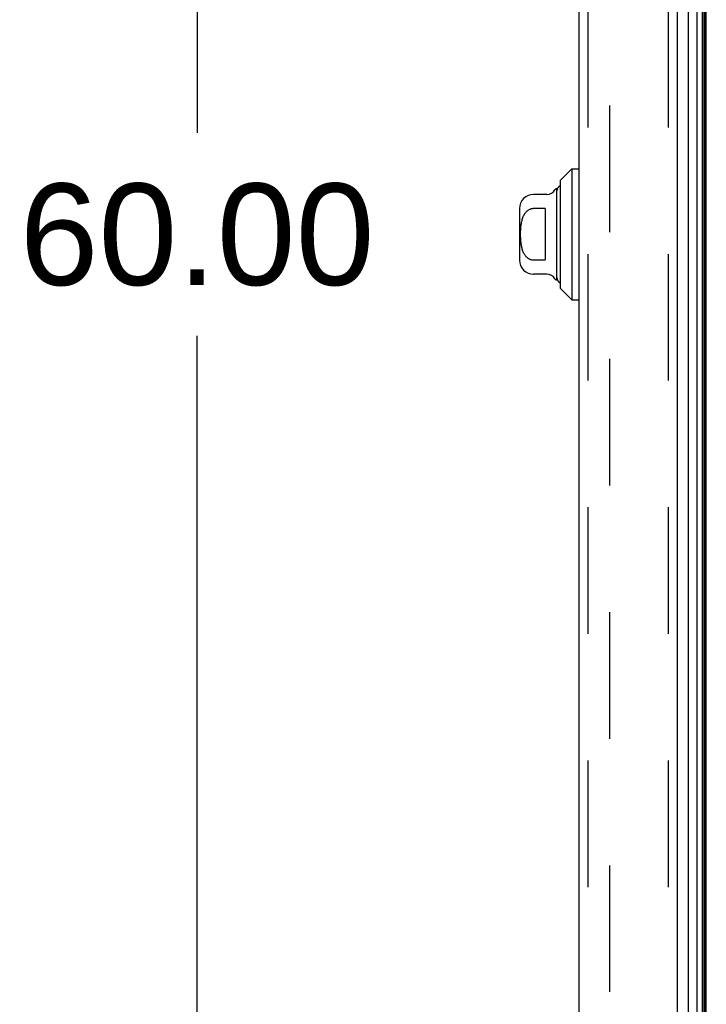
# Model space of a CAD drawing. Header units: inches. Extents: x 0 to 193, y 0 to 125.
# Tile 255 of 256: x 95.3 to 101.07, y 54.7 to 62.97. Entities that reach past the tile are written whole.
import ezdxf

# ---------------------------------------------------------------- set-up
doc = ezdxf.new("R2010")
doc.units = ezdxf.units.IN
doc.header["$LTSCALE"] = 10.635988
doc.header["$MEASUREMENT"] = 0
doc.linetypes.add('HIDDEN', pattern=[0.2, 0.1, -0.1])
doc.layers.get('0').update_dxf_attribs({"linetype": 'CONTINUOUS'})
for name, color, linetype in [('DEFAULT_2', 8, 'HIDDEN'), ('DIMENSIONS', 7, 'CONTINUOUS'), ('LEFTHAND_DOOR_ASSEMBLY', 7, 'CONTINUOUS'), ('RIGHTHAND_DOOR_ASSEMBLY', 7, 'CONTINUOUS')]:
    doc.layers.add(name, color=color, linetype=linetype)
doc.styles.get("Standard").update_dxf_attribs({"font": 'arial.ttf'})
doc.dimstyles.new('DIMSTYLE_1', dxfattribs={"dimtxt": 0.853154, "dimasz": 1.137539, "dimexe": 0.09, "dimexo": 0.07, "dimgap": 0.0375, "dimtad": 0, "dimtih": 1, "dimtoh": 1, "dimzin": 4, "dimdsep": 46, "dimtxsty": 'Standard', "dimblk": '_FILLED', "dimblk1": '_FILLED', "dimblk2": '_FILLED', "dimcen": 0.09, "dimadec": 3, "dimazin": 1, "dimtfac": 1, "dimtdec": 3, "dimtofl": 0, "dimtmove": 0, "dimatfit": 3, "dimldrblk": '_FILLED', "dimfxl": 0, "dimtolj": 1, "dimtzin": 4, "dimarcsym": 0})

# ---------------------------------------------------------------- blocks, each defined once
blk = doc.blocks.new('_FILLED')
at = {"color": 0, "linetype": 'ByBlock'}
blk.add_solid([(0, 0), (-1, 0.2), (-1, -0.2)], dxfattribs=at)
blk = doc.blocks.new('*D12')
at = {"layer": 'DIMENSIONS', "color": 2, "linetype": 'Continuous'}
for p, q in [((100.3818, 91.1657), (95.7712, 91.1657)), ((96.795, 91.1657), (96.795, 62.0188)), ((96.795, 31.1657), (96.795, 60.3125)), ((100.3928, 31.1657), (95.7712, 31.1657))]:
    blk.add_line(p, q, dxfattribs=at)
at = {"layer": 'DIMENSIONS', "color": 2, "linetype": 'Continuous', "xscale": 1.1375387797, "yscale": 1.1375387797, "zscale": 1.1375387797}
for p, rotation in [((96.795, 91.1657), 90), ((96.795, 31.1657), 270)]:
    blk.add_blockref('_FILLED', p, dxfattribs=dict(at, rotation=rotation))
at = {"layer": 'DIMENSIONS', "color": 2, "linetype": 'Continuous', "insert": (96.795, 61.5922), "char_height": 0.85315, "width": 2.981282, "attachment_point": 2, "line_spacing_factor": 0.9}
blk.add_mtext('60.00', dxfattribs=at)

msp = doc.modelspace()

# ---------------------------------------------------------------- linework, layer by layer
at = {"color": 3, "linetype": 'Continuous'}
msp.add_line((101.0741, 31.2697), (101.0741, 91.0617), dxfattribs=at)
at = {"layer": 'DEFAULT_2', "color": 8, "linetype": 'HIDDEN'}
msp.add_line((100.2616, 89.9001), (100.2616, 32.4312), dxfattribs=at)
at = {"layer": 'LEFTHAND_DOOR_ASSEMBLY', "color": 8, "linetype": 'HIDDEN'}
for p, q in [((100.0791, 90.7807), (100.0791, 31.5507)), ((100.7541, 90.7807), (100.7541, 31.5507))]:
    msp.add_line(p, q, dxfattribs=at)
at = {"layer": 'RIGHTHAND_DOOR_ASSEMBLY', "color": 7, "linetype": 'Continuous'}
for p, q in [((100.9964, 31.5003), (100.9964, 90.831)), ((101.0398, 90.8221), (101.0398, 31.5092)), ((101.0534, 90.8153), (101.0534, 31.516)), ((101.0622, 90.813), (101.0622, 31.5184)), ((100.9212, 90.8026), (100.9212, 31.5287)), ((99.8466, 61.6184), (99.945, 61.7168)), ((99.945, 61.7168), (99.945, 60.6145)), ((99.945, 61.7168), (100.0041, 61.7168)), ((99.8466, 61.6184), (99.8466, 60.7129)), ((99.8191, 60.7818), (99.8191, 61.5495)), ((99.7338, 61.5003), (99.6222, 61.5003)), ((99.5041, 61.3822), (99.5041, 60.9491)), ((99.7206, 61.3813), (99.6222, 61.3813)), ((99.7206, 61.3813), (99.7206, 60.95)), ((99.6222, 60.95), (99.7206, 60.95)), ((99.7338, 60.831), (99.6222, 60.831)), ((99.8466, 60.7129), (99.945, 60.6145)), ((99.945, 60.6145), (100.0041, 60.6145))]:
    msp.add_line(p, q, dxfattribs=at)
at = {"layer": 'RIGHTHAND_DOOR_ASSEMBLY', "color": 3, "linetype": 'Continuous'}
for p, q in [((100.0041, 90.7807), (100.0041, 31.5507)), ((100.8291, 90.7807), (100.8291, 31.5507))]:
    msp.add_line(p, q, dxfattribs=at)
at = {"layer": 'RIGHTHAND_DOOR_ASSEMBLY', "color": 8, "linetype": 'HIDDEN'}
for p, q in [((100.0791, 90.7807), (100.0791, 31.5507)), ((100.7541, 90.7807), (100.7541, 31.5507))]:
    msp.add_line(p, q, dxfattribs=at)
at = {"layer": 'RIGHTHAND_DOOR_ASSEMBLY', "color": 7, "linetype": 'Continuous'}
msp.add_lwpolyline([(99.6222, 61.3813), (99.6179, 61.3812), (99.6135, 61.3808), (99.6092, 61.3802), (99.6049, 61.3793), (99.6005, 61.3782), (99.5962, 61.3768), (99.5919, 61.3751), (99.5877, 61.3732), (99.5834, 61.371), (99.5792, 61.3685), (99.575, 61.3657), (99.5709, 61.3626), (99.5668, 61.3592), (99.5627, 61.3554), (99.5587, 61.3513), (99.5548, 61.3468), (99.5509, 61.3419), (99.5471, 61.3365), (99.5435, 61.3308), (99.5399, 61.3246), (99.5365, 61.318), (99.5333, 61.311), (99.5303, 61.3037), (99.5276, 61.2961), (99.5251, 61.2882), (99.5228, 61.2801), (99.5207, 61.2716), (99.5189, 61.263), (99.5173, 61.2541), (99.5159, 61.245), (99.5146, 61.2356), (99.5136, 61.226), (99.5127, 61.2163), (99.512, 61.2064), (99.5115, 61.1964), (99.5111, 61.1862), (99.5109, 61.1761), (99.5108, 61.1658), (99.5109, 61.1556), (99.5111, 61.1454), (99.5115, 61.1353), (99.512, 61.1253), (99.5127, 61.1154), (99.5136, 61.1056), (99.5146, 61.0961), (99.5158, 61.0867), (99.5172, 61.0776), (99.5188, 61.0687), (99.5207, 61.06), (99.5227, 61.0516), (99.525, 61.0434), (99.5275, 61.0355), (99.5303, 61.0278), (99.5333, 61.0204), (99.5365, 61.0134), (99.5399, 61.0068), (99.5434, 61.0006), (99.5471, 60.9948), (99.5509, 60.9895), (99.5548, 60.9845), (99.5587, 60.98), (99.5627, 60.9759), (99.5668, 60.9722), (99.5708, 60.9687), (99.575, 60.9656), (99.5792, 60.9628), (99.5834, 60.9603), (99.5877, 60.9581), (99.5919, 60.9562), (99.5962, 60.9545), (99.6005, 60.9531), (99.6048, 60.952), (99.6092, 60.9511), (99.6135, 60.9505), (99.6179, 60.9501), (99.6222, 60.95)], dxfattribs=at)
for centre, radius, start, end in [((99.7338, 61.579), 0.0787, 270, 330), ((99.819, 61.5298), 0.0197, 89.88541, 150), ((99.8683, 61.5298), 0.0492, 116.11489, 180), ((99.6222, 61.3822), 0.1181, 90, 180), ((99.6222, 60.9491), 0.1181, 180, 270), ((99.7338, 60.7523), 0.0787, 30, 90), ((99.819, 60.8015), 0.0197, 210, 270.11459), ((99.8683, 60.8015), 0.0492, 180, 243.88511)]:
    msp.add_arc(centre, radius, start, end, dxfattribs=at)

# ---------------------------------------------------------------- dimensions: what is measured, and where the dimension line sits
at = {"layer": 'DIMENSIONS', "color": 2, "linetype": 'Continuous'}
dim = msp.add_linear_dim(base=(96.795, 91.1657), p1=(100.4628, 31.1657), p2=(100.4518, 91.1657), angle=90, dimstyle='DIMSTYLE_1', dxfattribs=at)
dim.commit()
dim.dimension.update_dxf_attribs({"geometry": '*D12', "text_midpoint": (96.7885, 61.1609), "dimtype": 160})

doc.saveas('drawing.dxf')
